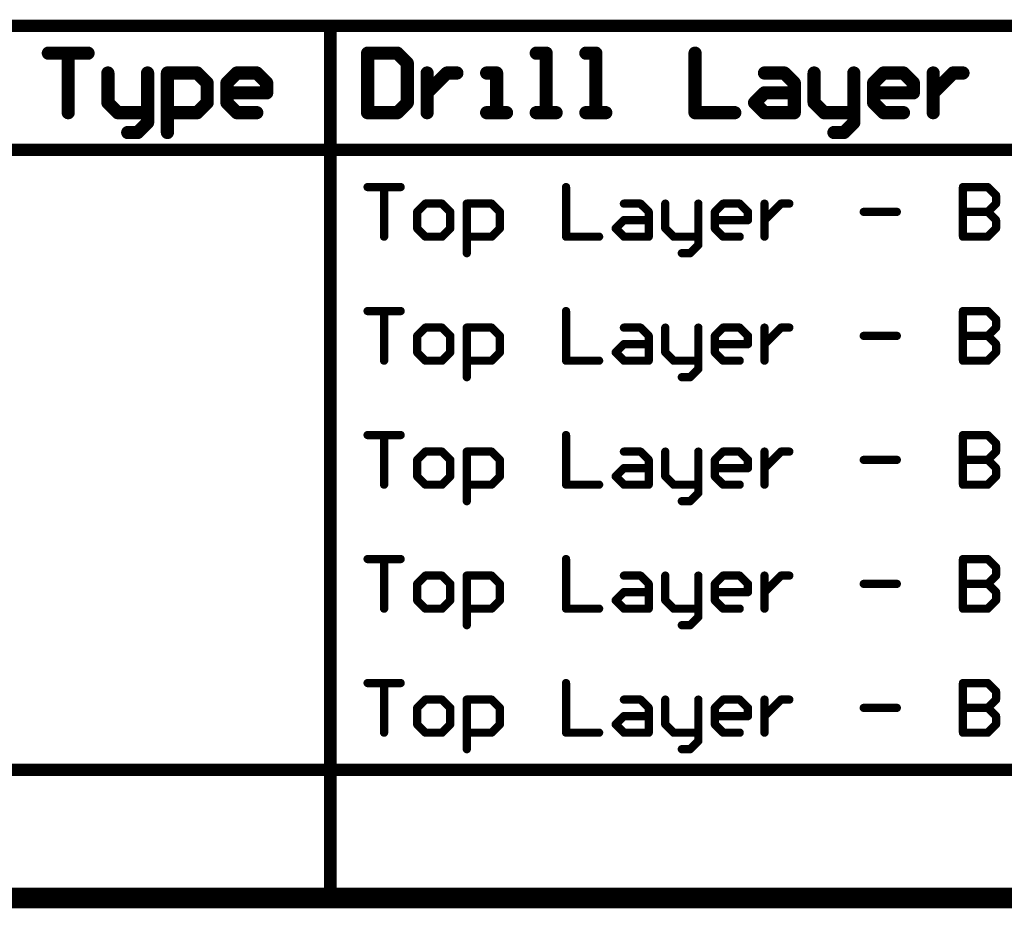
# Model space of a CAD drawing. Extents: x -1.5 to 9, y -3 to 5.
# Tile 23 of 256: x 1.9 to 3.1, y -3 to -1.9. Entities that reach past the tile are written whole.
import ezdxf

# ---------------------------------------------------------------- set-up
doc = ezdxf.new("R2010")
doc.units = 0
doc.layers.get('0').update_dxf_attribs({"linetype": 'CONTINUOUS'})
doc.layers.add('qfn16-30-34-a_drawing_1', color=1, linetype='CONTINUOUS')
doc.layers.add('qfn16-30-34-a_mechanical_19', color=1, linetype='CONTINUOUS')

# ---------------------------------------------------------------- blocks, each defined once
blk = doc.blocks.new('D55')
at = {"const_width": 0.005}
blk.add_lwpolyline([(-0.0025, 0, 1), (0.0025, 0, 1)], format="xyb", close=True, dxfattribs=at)
blk = doc.blocks.new('D67')
at = {"const_width": 0.0075}
blk.add_lwpolyline([(-0.00375, 0, 1), (0.00375, 0, 1)], format="xyb", close=True, dxfattribs=at)
blk = doc.blocks.new('D68')
at = {"const_width": 0.008}
blk.add_lwpolyline([(-0.004, 0, 1), (0.004, 0, 1)], format="xyb", close=True, dxfattribs=at)

msp = doc.modelspace()

# ---------------------------------------------------------------- linework, layer by layer
at = {"layer": 'qfn16-30-34-a_drawing_1', "color": 1}
for points, const_width in [([(-1.4925, -1.9425), (4.147178, -1.9425)], 0.015), ([(2.262178, -2.9925), (2.262178, -1.9425)], 0.015), ([(1.921263, -1.975523), (1.969248, -1.975523)], 0.016), ([(1.969248, -1.975523), (1.945255, -1.975523)], 0.016), ([(1.945255, -1.975523), (1.945255, -2.0475)], 0.016), ([(2.307178, -1.975523), (2.307178, -2.0475)], 0.016), ([(2.343166, -1.975523), (2.307178, -1.975523)], 0.016), ([(2.355162, -1.987519), (2.343166, -1.975523)], 0.016), ([(2.523108, -1.975523), (2.511112, -1.975523)], 0.016), ([(2.523108, -2.0475), (2.523108, -1.975523)], 0.016), ([(2.583088, -1.975523), (2.571092, -1.975523)], 0.016), ([(2.583088, -2.0475), (2.583088, -1.975523)], 0.016), ([(2.70305, -1.975523), (2.70305, -2.0475)], 0.016), ([(2.355162, -2.035504), (2.355162, -1.987519)], 0.016), ([(1.99324, -1.999515), (1.99324, -2.035504)], 0.016), ([(2.041224, -2.0475), (2.041224, -1.999515)], 0.016), ([(2.065217, -2.071492), (2.065217, -1.999515)], 0.016), ([(2.065217, -1.999515), (2.101205, -1.999515)], 0.016), ([(2.101205, -1.999515), (2.113201, -2.011512)], 0.016), ([(2.137193, -2.011512), (2.149189, -1.999515)], 0.016), ([(2.149189, -1.999515), (2.173182, -1.999515)], 0.016), ([(2.173182, -1.999515), (2.185178, -2.011512)], 0.016), ([(2.379155, -1.999515), (2.379155, -2.0475)], 0.016), ([(2.391151, -2.011512), (2.403147, -1.999515)], 0.016), ([(2.403147, -1.999515), (2.415143, -1.999515)], 0.016), ([(2.463127, -1.999515), (2.451131, -1.999515)], 0.016), ([(2.463127, -2.0475), (2.463127, -1.999515)], 0.016), ([(2.787023, -1.999515), (2.811015, -1.999515)], 0.016), ([(2.811015, -1.999515), (2.823011, -2.011512)], 0.016), ([(2.847003, -1.999515), (2.847003, -2.035504)], 0.016), ([(2.894988, -2.0475), (2.894988, -1.999515)], 0.016), ([(2.91898, -2.011512), (2.930976, -1.999515)], 0.016), ([(2.930976, -1.999515), (2.954968, -1.999515)], 0.016), ([(2.954968, -1.999515), (2.966964, -2.011512)], 0.016), ([(2.990956, -1.999515), (2.990956, -2.0475)], 0.016), ([(3.002953, -2.011512), (3.014949, -1.999515)], 0.016), ([(3.014949, -1.999515), (3.026945, -1.999515)], 0.016), ([(2.113201, -2.011512), (2.113201, -2.035504)], 0.016), ([(2.137193, -2.035504), (2.137193, -2.011512)], 0.016), ([(2.185178, -2.011512), (2.185178, -2.023508)], 0.016), ([(2.379155, -2.023508), (2.391151, -2.011512)], 0.016), ([(2.823011, -2.011512), (2.823011, -2.0475)], 0.016), ([(2.91898, -2.035504), (2.91898, -2.011512)], 0.016), ([(2.966964, -2.011512), (2.966964, -2.023508)], 0.016), ([(2.990956, -2.023508), (3.002953, -2.011512)], 0.016), ([(2.185178, -2.023508), (2.137193, -2.023508)], 0.016), ([(2.379155, -2.0475), (2.379155, -2.023508)], 0.016), ([(2.775026, -2.035504), (2.787023, -2.023508)], 0.016), ([(2.787023, -2.023508), (2.823011, -2.023508)], 0.016), ([(2.966964, -2.023508), (2.91898, -2.023508)], 0.016), ([(2.990956, -2.0475), (2.990956, -2.023508)], 0.016), ([(1.99324, -2.035504), (2.005236, -2.0475)], 0.016), ([(2.113201, -2.035504), (2.101205, -2.0475)], 0.016), ([(2.149189, -2.0475), (2.137193, -2.035504)], 0.016), ([(2.343166, -2.0475), (2.355162, -2.035504)], 0.016), ([(2.787023, -2.0475), (2.775026, -2.035504)], 0.016), ([(2.847003, -2.035504), (2.858999, -2.0475)], 0.016), ([(2.930976, -2.0475), (2.91898, -2.035504)], 0.016), ([(2.005236, -2.0475), (2.041224, -2.0475)], 0.016), ([(2.041224, -2.0475), (2.041224, -2.059496)], 0.016), ([(2.101205, -2.0475), (2.065217, -2.0475)], 0.016), ([(2.173182, -2.0475), (2.149189, -2.0475)], 0.016), ([(2.307178, -2.0475), (2.343166, -2.0475)], 0.016), ([(2.451131, -2.0475), (2.475123, -2.0475)], 0.016), ([(2.475123, -2.0475), (2.463127, -2.0475)], 0.016), ([(2.511112, -2.0475), (2.535104, -2.0475)], 0.016), ([(2.535104, -2.0475), (2.523108, -2.0475)], 0.016), ([(2.571092, -2.0475), (2.595085, -2.0475)], 0.016), ([(2.595085, -2.0475), (2.583088, -2.0475)], 0.016), ([(2.70305, -2.0475), (2.751034, -2.0475)], 0.016), ([(2.823011, -2.0475), (2.787023, -2.0475)], 0.016), ([(2.858999, -2.0475), (2.894988, -2.0475)], 0.016), ([(2.894988, -2.0475), (2.894988, -2.059496)], 0.016), ([(2.954968, -2.0475), (2.930976, -2.0475)], 0.016), ([(2.041224, -2.059496), (2.029228, -2.071492)], 0.016), ([(2.894988, -2.059496), (2.882992, -2.071492)], 0.016), ([(2.029228, -2.071492), (2.017232, -2.071492)], 0.016), ([(2.882992, -2.071492), (2.870995, -2.071492)], 0.016), ([(-1.4925, -2.0925), (4.147178, -2.0925)], 0.015), ([(2.307178, -2.137519), (2.347165, -2.137519)], 0.01), ([(2.347165, -2.137519), (2.327171, -2.137519)], 0.01), ([(2.327171, -2.137519), (2.327171, -2.1975)], 0.01), ([(2.5471, -2.137519), (2.5471, -2.1975)], 0.01), ([(3.026945, -2.137519), (3.026945, -2.1975)], 0.01), ([(3.056935, -2.137519), (3.026945, -2.137519)], 0.01), ([(3.066932, -2.147516), (3.056935, -2.137519)], 0.01), ([(3.066932, -2.157513), (3.066932, -2.147516)], 0.01), ([(2.377155, -2.157513), (2.367158, -2.16751)], 0.01), ([(2.397149, -2.157513), (2.377155, -2.157513)], 0.01), ([(2.407146, -2.16751), (2.397149, -2.157513)], 0.01), ([(2.427139, -2.217494), (2.427139, -2.157513)], 0.01), ([(2.427139, -2.157513), (2.457129, -2.157513)], 0.01), ([(2.457129, -2.157513), (2.467126, -2.16751)], 0.01), ([(2.617078, -2.157513), (2.637071, -2.157513)], 0.01), ([(2.637071, -2.157513), (2.647068, -2.16751)], 0.01), ([(2.667061, -2.157513), (2.667061, -2.187503)], 0.01), ([(2.707048, -2.1975), (2.707048, -2.157513)], 0.01), ([(2.727042, -2.16751), (2.737039, -2.157513)], 0.01), ([(2.737039, -2.157513), (2.757032, -2.157513)], 0.01), ([(2.757032, -2.157513), (2.767029, -2.16751)], 0.01), ([(2.787023, -2.157513), (2.787023, -2.1975)], 0.01), ([(2.797019, -2.16751), (2.807016, -2.157513)], 0.01), ([(2.807016, -2.157513), (2.817013, -2.157513)], 0.01), ([(3.056935, -2.16751), (3.066932, -2.157513)], 0.01), ([(2.367158, -2.16751), (2.367158, -2.187503)], 0.01), ([(2.407146, -2.187503), (2.407146, -2.16751)], 0.01), ([(2.467126, -2.16751), (2.467126, -2.187503)], 0.01), ([(2.647068, -2.16751), (2.647068, -2.1975)], 0.01), ([(2.727042, -2.187503), (2.727042, -2.16751)], 0.01), ([(2.767029, -2.16751), (2.767029, -2.177506)], 0.01), ([(2.787023, -2.177506), (2.797019, -2.16751)], 0.01), ([(2.906984, -2.16751), (2.946971, -2.16751)], 0.01), ([(3.056935, -2.16751), (3.026945, -2.16751)], 0.01), ([(3.026945, -2.16751), (3.056935, -2.16751)], 0.01), ([(3.066932, -2.177506), (3.056935, -2.16751)], 0.01), ([(2.607081, -2.187503), (2.617078, -2.177506)], 0.01), ([(2.617078, -2.177506), (2.647068, -2.177506)], 0.01), ([(2.767029, -2.177506), (2.727042, -2.177506)], 0.01), ([(2.787023, -2.1975), (2.787023, -2.177506)], 0.01), ([(3.066932, -2.187503), (3.066932, -2.177506)], 0.01), ([(2.367158, -2.187503), (2.377155, -2.1975)], 0.01), ([(2.397149, -2.1975), (2.407146, -2.187503)], 0.01), ([(2.467126, -2.187503), (2.457129, -2.1975)], 0.01), ([(2.617078, -2.1975), (2.607081, -2.187503)], 0.01), ([(2.667061, -2.187503), (2.677058, -2.1975)], 0.01), ([(2.737039, -2.1975), (2.727042, -2.187503)], 0.01), ([(3.056935, -2.1975), (3.066932, -2.187503)], 0.01), ([(2.377155, -2.1975), (2.397149, -2.1975)], 0.01), ([(2.457129, -2.1975), (2.427139, -2.1975)], 0.01), ([(2.5471, -2.1975), (2.587087, -2.1975)], 0.01), ([(2.647068, -2.1975), (2.617078, -2.1975)], 0.01), ([(2.677058, -2.1975), (2.707048, -2.1975)], 0.01), ([(2.707048, -2.1975), (2.707048, -2.207497)], 0.01), ([(2.757032, -2.1975), (2.737039, -2.1975)], 0.01), ([(3.026945, -2.1975), (3.056935, -2.1975)], 0.01), ([(2.697052, -2.217494), (2.687055, -2.217494)], 0.01), ([(2.707048, -2.207497), (2.697052, -2.217494)], 0.01), ([(2.307178, -2.287519), (2.347165, -2.287519)], 0.01), ([(2.347165, -2.287519), (2.327171, -2.287519)], 0.01), ([(2.327171, -2.287519), (2.327171, -2.3475)], 0.01), ([(2.5471, -2.287519), (2.5471, -2.3475)], 0.01), ([(3.026945, -2.287519), (3.026945, -2.3475)], 0.01), ([(3.056935, -2.287519), (3.026945, -2.287519)], 0.01), ([(3.066932, -2.297516), (3.056935, -2.287519)], 0.01), ([(3.066932, -2.307513), (3.066932, -2.297516)], 0.01), ([(2.377155, -2.307513), (2.367158, -2.31751)], 0.01), ([(2.397149, -2.307513), (2.377155, -2.307513)], 0.01), ([(2.407146, -2.31751), (2.397149, -2.307513)], 0.01), ([(2.427139, -2.367494), (2.427139, -2.307513)], 0.01), ([(2.427139, -2.307513), (2.457129, -2.307513)], 0.01), ([(2.457129, -2.307513), (2.467126, -2.31751)], 0.01), ([(2.617078, -2.307513), (2.637071, -2.307513)], 0.01), ([(2.637071, -2.307513), (2.647068, -2.31751)], 0.01), ([(2.667061, -2.307513), (2.667061, -2.337503)], 0.01), ([(2.707048, -2.3475), (2.707048, -2.307513)], 0.01), ([(2.727042, -2.31751), (2.737039, -2.307513)], 0.01), ([(2.737039, -2.307513), (2.757032, -2.307513)], 0.01), ([(2.757032, -2.307513), (2.767029, -2.31751)], 0.01), ([(2.787023, -2.307513), (2.787023, -2.3475)], 0.01), ([(2.797019, -2.31751), (2.807016, -2.307513)], 0.01), ([(2.807016, -2.307513), (2.817013, -2.307513)], 0.01), ([(3.056935, -2.31751), (3.066932, -2.307513)], 0.01), ([(2.367158, -2.31751), (2.367158, -2.337503)], 0.01), ([(2.407146, -2.337503), (2.407146, -2.31751)], 0.01), ([(2.467126, -2.31751), (2.467126, -2.337503)], 0.01), ([(2.647068, -2.31751), (2.647068, -2.3475)], 0.01), ([(2.727042, -2.337503), (2.727042, -2.31751)], 0.01), ([(2.767029, -2.31751), (2.767029, -2.327506)], 0.01), ([(2.787023, -2.327506), (2.797019, -2.31751)], 0.01), ([(2.906984, -2.31751), (2.946971, -2.31751)], 0.01), ([(3.056935, -2.31751), (3.026945, -2.31751)], 0.01), ([(3.026945, -2.31751), (3.056935, -2.31751)], 0.01), ([(3.066932, -2.327506), (3.056935, -2.31751)], 0.01), ([(2.367158, -2.337503), (2.377155, -2.3475)], 0.01), ([(2.397149, -2.3475), (2.407146, -2.337503)], 0.01), ([(2.467126, -2.337503), (2.457129, -2.3475)], 0.01), ([(2.607081, -2.337503), (2.617078, -2.327506)], 0.01), ([(2.617078, -2.3475), (2.607081, -2.337503)], 0.01), ([(2.617078, -2.327506), (2.647068, -2.327506)], 0.01), ([(2.667061, -2.337503), (2.677058, -2.3475)], 0.01), ([(2.767029, -2.327506), (2.727042, -2.327506)], 0.01), ([(2.737039, -2.3475), (2.727042, -2.337503)], 0.01), ([(2.787023, -2.3475), (2.787023, -2.327506)], 0.01), ([(3.056935, -2.3475), (3.066932, -2.337503)], 0.01), ([(3.066932, -2.337503), (3.066932, -2.327506)], 0.01), ([(2.377155, -2.3475), (2.397149, -2.3475)], 0.01), ([(2.457129, -2.3475), (2.427139, -2.3475)], 0.01), ([(2.5471, -2.3475), (2.587087, -2.3475)], 0.01), ([(2.647068, -2.3475), (2.617078, -2.3475)], 0.01), ([(2.677058, -2.3475), (2.707048, -2.3475)], 0.01), ([(2.707048, -2.3475), (2.707048, -2.357497)], 0.01), ([(2.757032, -2.3475), (2.737039, -2.3475)], 0.01), ([(3.026945, -2.3475), (3.056935, -2.3475)], 0.01), ([(2.707048, -2.357497), (2.697052, -2.367494)], 0.01), ([(2.697052, -2.367494), (2.687055, -2.367494)], 0.01), ([(2.307178, -2.437519), (2.347165, -2.437519)], 0.01), ([(2.347165, -2.437519), (2.327171, -2.437519)], 0.01), ([(2.327171, -2.437519), (2.327171, -2.4975)], 0.01), ([(2.5471, -2.437519), (2.5471, -2.4975)], 0.01), ([(3.026945, -2.437519), (3.026945, -2.4975)], 0.01), ([(3.056935, -2.437519), (3.026945, -2.437519)], 0.01), ([(3.066932, -2.447516), (3.056935, -2.437519)], 0.01), ([(3.066932, -2.457513), (3.066932, -2.447516)], 0.01), ([(2.377155, -2.457513), (2.367158, -2.46751)], 0.01), ([(2.367158, -2.46751), (2.367158, -2.487503)], 0.01), ([(2.397149, -2.457513), (2.377155, -2.457513)], 0.01), ([(2.407146, -2.46751), (2.397149, -2.457513)], 0.01), ([(2.407146, -2.487503), (2.407146, -2.46751)], 0.01), ([(2.427139, -2.517494), (2.427139, -2.457513)], 0.01), ([(2.427139, -2.457513), (2.457129, -2.457513)], 0.01), ([(2.457129, -2.457513), (2.467126, -2.46751)], 0.01), ([(2.467126, -2.46751), (2.467126, -2.487503)], 0.01), ([(2.617078, -2.457513), (2.637071, -2.457513)], 0.01), ([(2.637071, -2.457513), (2.647068, -2.46751)], 0.01), ([(2.647068, -2.46751), (2.647068, -2.4975)], 0.01), ([(2.667061, -2.457513), (2.667061, -2.487503)], 0.01), ([(2.707048, -2.4975), (2.707048, -2.457513)], 0.01), ([(2.727042, -2.46751), (2.737039, -2.457513)], 0.01), ([(2.727042, -2.487503), (2.727042, -2.46751)], 0.01), ([(2.737039, -2.457513), (2.757032, -2.457513)], 0.01), ([(2.757032, -2.457513), (2.767029, -2.46751)], 0.01), ([(2.767029, -2.46751), (2.767029, -2.477506)], 0.01), ([(2.787023, -2.457513), (2.787023, -2.4975)], 0.01), ([(2.787023, -2.477506), (2.797019, -2.46751)], 0.01), ([(2.797019, -2.46751), (2.807016, -2.457513)], 0.01), ([(2.807016, -2.457513), (2.817013, -2.457513)], 0.01), ([(2.906984, -2.46751), (2.946971, -2.46751)], 0.01), ([(3.056935, -2.46751), (3.026945, -2.46751)], 0.01), ([(3.026945, -2.46751), (3.056935, -2.46751)], 0.01), ([(3.056935, -2.46751), (3.066932, -2.457513)], 0.01), ([(3.066932, -2.477506), (3.056935, -2.46751)], 0.01), ([(2.607081, -2.487503), (2.617078, -2.477506)], 0.01), ([(2.617078, -2.477506), (2.647068, -2.477506)], 0.01), ([(2.767029, -2.477506), (2.727042, -2.477506)], 0.01), ([(2.787023, -2.4975), (2.787023, -2.477506)], 0.01), ([(3.066932, -2.487503), (3.066932, -2.477506)], 0.01), ([(2.367158, -2.487503), (2.377155, -2.4975)], 0.01), ([(2.397149, -2.4975), (2.407146, -2.487503)], 0.01), ([(2.467126, -2.487503), (2.457129, -2.4975)], 0.01), ([(2.617078, -2.4975), (2.607081, -2.487503)], 0.01), ([(2.667061, -2.487503), (2.677058, -2.4975)], 0.01), ([(2.737039, -2.4975), (2.727042, -2.487503)], 0.01), ([(3.056935, -2.4975), (3.066932, -2.487503)], 0.01), ([(2.377155, -2.4975), (2.397149, -2.4975)], 0.01), ([(2.457129, -2.4975), (2.427139, -2.4975)], 0.01), ([(2.5471, -2.4975), (2.587087, -2.4975)], 0.01), ([(2.647068, -2.4975), (2.617078, -2.4975)], 0.01), ([(2.677058, -2.4975), (2.707048, -2.4975)], 0.01), ([(2.707048, -2.4975), (2.707048, -2.507497)], 0.01), ([(2.757032, -2.4975), (2.737039, -2.4975)], 0.01), ([(3.026945, -2.4975), (3.056935, -2.4975)], 0.01), ([(2.707048, -2.507497), (2.697052, -2.517494)], 0.01), ([(2.697052, -2.517494), (2.687055, -2.517494)], 0.01), ([(2.307178, -2.587519), (2.347165, -2.587519)], 0.01), ([(2.347165, -2.587519), (2.327171, -2.587519)], 0.01), ([(2.327171, -2.587519), (2.327171, -2.6475)], 0.01), ([(2.5471, -2.587519), (2.5471, -2.6475)], 0.01), ([(3.026945, -2.587519), (3.026945, -2.6475)], 0.01), ([(3.056935, -2.587519), (3.026945, -2.587519)], 0.01), ([(3.066932, -2.597516), (3.056935, -2.587519)], 0.01), ([(3.066932, -2.607513), (3.066932, -2.597516)], 0.01), ([(2.377155, -2.607513), (2.367158, -2.61751)], 0.01), ([(2.397149, -2.607513), (2.377155, -2.607513)], 0.01), ([(2.407146, -2.61751), (2.397149, -2.607513)], 0.01), ([(2.427139, -2.667494), (2.427139, -2.607513)], 0.01), ([(2.427139, -2.607513), (2.457129, -2.607513)], 0.01), ([(2.457129, -2.607513), (2.467126, -2.61751)], 0.01), ([(2.617078, -2.607513), (2.637071, -2.607513)], 0.01), ([(2.637071, -2.607513), (2.647068, -2.61751)], 0.01), ([(2.667061, -2.607513), (2.667061, -2.637503)], 0.01), ([(2.707048, -2.6475), (2.707048, -2.607513)], 0.01), ([(2.727042, -2.61751), (2.737039, -2.607513)], 0.01), ([(2.737039, -2.607513), (2.757032, -2.607513)], 0.01), ([(2.757032, -2.607513), (2.767029, -2.61751)], 0.01), ([(2.787023, -2.607513), (2.787023, -2.6475)], 0.01), ([(2.797019, -2.61751), (2.807016, -2.607513)], 0.01), ([(2.807016, -2.607513), (2.817013, -2.607513)], 0.01), ([(3.056935, -2.61751), (3.066932, -2.607513)], 0.01), ([(2.367158, -2.61751), (2.367158, -2.637503)], 0.01), ([(2.407146, -2.637503), (2.407146, -2.61751)], 0.01), ([(2.467126, -2.61751), (2.467126, -2.637503)], 0.01), ([(2.647068, -2.61751), (2.647068, -2.6475)], 0.01), ([(2.727042, -2.637503), (2.727042, -2.61751)], 0.01), ([(2.767029, -2.61751), (2.767029, -2.627506)], 0.01), ([(2.787023, -2.627506), (2.797019, -2.61751)], 0.01), ([(2.906984, -2.61751), (2.946971, -2.61751)], 0.01), ([(3.056935, -2.61751), (3.026945, -2.61751)], 0.01), ([(3.026945, -2.61751), (3.056935, -2.61751)], 0.01), ([(3.066932, -2.627506), (3.056935, -2.61751)], 0.01), ([(2.607081, -2.637503), (2.617078, -2.627506)], 0.01), ([(2.617078, -2.627506), (2.647068, -2.627506)], 0.01), ([(2.767029, -2.627506), (2.727042, -2.627506)], 0.01), ([(2.787023, -2.6475), (2.787023, -2.627506)], 0.01), ([(3.066932, -2.637503), (3.066932, -2.627506)], 0.01), ([(2.367158, -2.637503), (2.377155, -2.6475)], 0.01), ([(2.377155, -2.6475), (2.397149, -2.6475)], 0.01), ([(2.397149, -2.6475), (2.407146, -2.637503)], 0.01), ([(2.457129, -2.6475), (2.427139, -2.6475)], 0.01), ([(2.467126, -2.637503), (2.457129, -2.6475)], 0.01), ([(2.5471, -2.6475), (2.587087, -2.6475)], 0.01), ([(2.617078, -2.6475), (2.607081, -2.637503)], 0.01), ([(2.647068, -2.6475), (2.617078, -2.6475)], 0.01), ([(2.667061, -2.637503), (2.677058, -2.6475)], 0.01), ([(2.677058, -2.6475), (2.707048, -2.6475)], 0.01), ([(2.707048, -2.6475), (2.707048, -2.657497)], 0.01), ([(2.737039, -2.6475), (2.727042, -2.637503)], 0.01), ([(2.757032, -2.6475), (2.737039, -2.6475)], 0.01), ([(3.026945, -2.6475), (3.056935, -2.6475)], 0.01), ([(3.056935, -2.6475), (3.066932, -2.637503)], 0.01), ([(2.707048, -2.657497), (2.697052, -2.667494)], 0.01), ([(2.697052, -2.667494), (2.687055, -2.667494)], 0.01), ([(2.307178, -2.737519), (2.347165, -2.737519)], 0.01), ([(2.347165, -2.737519), (2.327171, -2.737519)], 0.01), ([(2.327171, -2.737519), (2.327171, -2.7975)], 0.01), ([(2.5471, -2.737519), (2.5471, -2.7975)], 0.01), ([(3.026945, -2.737519), (3.026945, -2.7975)], 0.01), ([(3.056935, -2.737519), (3.026945, -2.737519)], 0.01), ([(3.066932, -2.747516), (3.056935, -2.737519)], 0.01), ([(3.066932, -2.757513), (3.066932, -2.747516)], 0.01), ([(2.377155, -2.757513), (2.367158, -2.76751)], 0.01), ([(2.397149, -2.757513), (2.377155, -2.757513)], 0.01), ([(2.407146, -2.76751), (2.397149, -2.757513)], 0.01), ([(2.427139, -2.817494), (2.427139, -2.757513)], 0.01), ([(2.427139, -2.757513), (2.457129, -2.757513)], 0.01), ([(2.457129, -2.757513), (2.467126, -2.76751)], 0.01), ([(2.617078, -2.757513), (2.637071, -2.757513)], 0.01), ([(2.637071, -2.757513), (2.647068, -2.76751)], 0.01), ([(2.667061, -2.757513), (2.667061, -2.787503)], 0.01), ([(2.707048, -2.7975), (2.707048, -2.757513)], 0.01), ([(2.727042, -2.76751), (2.737039, -2.757513)], 0.01), ([(2.737039, -2.757513), (2.757032, -2.757513)], 0.01), ([(2.757032, -2.757513), (2.767029, -2.76751)], 0.01), ([(2.787023, -2.757513), (2.787023, -2.7975)], 0.01), ([(2.797019, -2.76751), (2.807016, -2.757513)], 0.01), ([(2.807016, -2.757513), (2.817013, -2.757513)], 0.01), ([(3.056935, -2.76751), (3.066932, -2.757513)], 0.01), ([(2.367158, -2.76751), (2.367158, -2.787503)], 0.01), ([(2.407146, -2.787503), (2.407146, -2.76751)], 0.01), ([(2.467126, -2.76751), (2.467126, -2.787503)], 0.01), ([(2.607081, -2.787503), (2.617078, -2.777506)], 0.01), ([(2.617078, -2.777506), (2.647068, -2.777506)], 0.01), ([(2.647068, -2.76751), (2.647068, -2.7975)], 0.01), ([(2.727042, -2.787503), (2.727042, -2.76751)], 0.01), ([(2.767029, -2.777506), (2.727042, -2.777506)], 0.01), ([(2.767029, -2.76751), (2.767029, -2.777506)], 0.01), ([(2.787023, -2.777506), (2.797019, -2.76751)], 0.01), ([(2.787023, -2.7975), (2.787023, -2.777506)], 0.01), ([(2.906984, -2.76751), (2.946971, -2.76751)], 0.01), ([(3.056935, -2.76751), (3.026945, -2.76751)], 0.01), ([(3.026945, -2.76751), (3.056935, -2.76751)], 0.01), ([(3.066932, -2.777506), (3.056935, -2.76751)], 0.01), ([(3.066932, -2.787503), (3.066932, -2.777506)], 0.01), ([(2.367158, -2.787503), (2.377155, -2.7975)], 0.01), ([(2.397149, -2.7975), (2.407146, -2.787503)], 0.01), ([(2.467126, -2.787503), (2.457129, -2.7975)], 0.01), ([(2.617078, -2.7975), (2.607081, -2.787503)], 0.01), ([(2.667061, -2.787503), (2.677058, -2.7975)], 0.01), ([(2.737039, -2.7975), (2.727042, -2.787503)], 0.01), ([(3.056935, -2.7975), (3.066932, -2.787503)], 0.01), ([(2.377155, -2.7975), (2.397149, -2.7975)], 0.01), ([(2.457129, -2.7975), (2.427139, -2.7975)], 0.01), ([(2.5471, -2.7975), (2.587087, -2.7975)], 0.01), ([(2.647068, -2.7975), (2.617078, -2.7975)], 0.01), ([(2.677058, -2.7975), (2.707048, -2.7975)], 0.01), ([(2.707048, -2.7975), (2.707048, -2.807497)], 0.01), ([(2.757032, -2.7975), (2.737039, -2.7975)], 0.01), ([(3.026945, -2.7975), (3.056935, -2.7975)], 0.01), ([(2.707048, -2.807497), (2.697052, -2.817494)], 0.01), ([(2.697052, -2.817494), (2.687055, -2.817494)], 0.01), ([(-1.4925, -2.8425), (4.147178, -2.8425)], 0.015), ([(-1.4925, -2.9925), (4.147178, -2.9925)], 0.015)]:
    msp.add_lwpolyline(points, dxfattribs=dict(at, const_width=const_width))
at = {"layer": 'qfn16-30-34-a_mechanical_19', "color": 1, "const_width": 0.02}
msp.add_lwpolyline([(-1.5, -3), (3.9, -3)], dxfattribs=at)

# ---------------------------------------------------------------- block references
at = {"layer": 'qfn16-30-34-a_drawing_1'}
for name, p in [('D67', (2.262178, -1.9425)), ('D68', (1.921263, -1.975523)), ('D68', (1.945255, -1.975523)), ('D68', (1.969248, -1.975523)), ('D68', (2.307178, -1.975523)), ('D68', (2.307178, -1.975523)), ('D68', (2.343166, -1.975523)), ('D68', (2.511112, -1.975523)), ('D68', (2.523108, -1.975523)), ('D68', (2.571092, -1.975523)), ('D68', (2.583088, -1.975523)), ('D68', (2.70305, -1.975523)), ('D68', (2.355162, -1.987519)), ('D68', (1.99324, -1.999515)), ('D68', (2.041224, -1.999515)), ('D68', (2.065217, -1.999515)), ('D68', (2.101205, -1.999515)), ('D68', (2.149189, -1.999515)), ('D68', (2.173182, -1.999515)), ('D68', (2.379155, -1.999515)), ('D68', (2.403147, -1.999515)), ('D68', (2.415143, -1.999515)), ('D68', (2.451131, -1.999515)), ('D68', (2.463127, -1.999515)), ('D68', (2.787023, -1.999515)), ('D68', (2.811015, -1.999515)), ('D68', (2.847003, -1.999515)), ('D68', (2.894988, -1.999515)), ('D68', (2.930976, -1.999515)), ('D68', (2.954968, -1.999515)), ('D68', (2.990956, -1.999515)), ('D68', (3.014949, -1.999515)), ('D68', (3.026945, -1.999515)), ('D68', (2.113201, -2.011512)), ('D68', (2.137193, -2.011512)), ('D68', (2.185178, -2.011512)), ('D68', (2.391151, -2.011512)), ('D68', (2.823011, -2.011512)), ('D68', (2.91898, -2.011512)), ('D68', (2.966964, -2.011512)), ('D68', (3.002953, -2.011512)), ('D68', (2.137193, -2.023508)), ('D68', (2.185178, -2.023508)), ('D68', (2.379155, -2.023508)), ('D68', (2.787023, -2.023508)), ('D68', (2.823011, -2.023508)), ('D68', (2.91898, -2.023508)), ('D68', (2.966964, -2.023508)), ('D68', (2.990956, -2.023508)), ('D68', (1.99324, -2.035504)), ('D68', (2.113201, -2.035504)), ('D68', (2.137193, -2.035504)), ('D68', (2.355162, -2.035504)), ('D68', (2.775026, -2.035504)), ('D68', (2.847003, -2.035504)), ('D68', (2.91898, -2.035504)), ('D68', (1.945255, -2.0475)), ('D68', (2.005236, -2.0475)), ('D68', (2.041224, -2.0475)), ('D68', (2.041224, -2.0475)), ('D68', (2.065217, -2.0475)), ('D68', (2.101205, -2.0475)), ('D68', (2.149189, -2.0475)), ('D68', (2.173182, -2.0475)), ('D68', (2.307178, -2.0475)), ('D68', (2.343166, -2.0475)), ('D68', (2.379155, -2.0475)), ('D68', (2.451131, -2.0475)), ('D68', (2.463127, -2.0475)), ('D68', (2.475123, -2.0475)), ('D68', (2.511112, -2.0475)), ('D68', (2.523108, -2.0475)), ('D68', (2.535104, -2.0475)), ('D68', (2.571092, -2.0475)), ('D68', (2.583088, -2.0475)), ('D68', (2.595085, -2.0475)), ('D68', (2.70305, -2.0475)), ('D68', (2.751034, -2.0475)), ('D68', (2.787023, -2.0475)), ('D68', (2.823011, -2.0475)), ('D68', (2.858999, -2.0475)), ('D68', (2.894988, -2.0475)), ('D68', (2.894988, -2.0475)), ('D68', (2.930976, -2.0475)), ('D68', (2.954968, -2.0475)), ('D68', (2.990956, -2.0475)), ('D68', (2.041224, -2.059496)), ('D68', (2.894988, -2.059496)), ('D68', (2.017232, -2.071492)), ('D68', (2.029228, -2.071492)), ('D68', (2.065217, -2.071492)), ('D68', (2.870995, -2.071492)), ('D68', (2.882992, -2.071492)), ('D55', (2.307178, -2.137519)), ('D55', (2.327171, -2.137519)), ('D55', (2.347165, -2.137519)), ('D55', (2.5471, -2.137519)), ('D55', (3.026945, -2.137519)), ('D55', (3.026945, -2.137519)), ('D55', (3.056935, -2.137519)), ('D55', (3.066932, -2.147516)), ('D55', (2.377155, -2.157513)), ('D55', (2.397149, -2.157513)), ('D55', (2.427139, -2.157513)), ('D55', (2.457129, -2.157513)), ('D55', (2.617078, -2.157513)), ('D55', (2.637071, -2.157513)), ('D55', (2.667061, -2.157513)), ('D55', (2.707048, -2.157513)), ('D55', (2.737039, -2.157513)), ('D55', (2.757032, -2.157513)), ('D55', (2.787023, -2.157513)), ('D55', (2.807016, -2.157513)), ('D55', (2.817013, -2.157513)), ('D55', (3.066932, -2.157513)), ('D55', (2.367158, -2.16751)), ('D55', (2.407146, -2.16751)), ('D55', (2.467126, -2.16751)), ('D55', (2.647068, -2.16751)), ('D55', (2.727042, -2.16751)), ('D55', (2.767029, -2.16751)), ('D55', (2.797019, -2.16751)), ('D55', (2.906984, -2.16751)), ('D55', (2.946971, -2.16751)), ('D55', (3.026945, -2.16751)), ('D55', (3.056935, -2.16751)), ('D55', (3.056935, -2.16751)), ('D55', (2.617078, -2.177506)), ('D55', (2.647068, -2.177506)), ('D55', (2.727042, -2.177506)), ('D55', (2.767029, -2.177506)), ('D55', (2.787023, -2.177506)), ('D55', (3.066932, -2.177506)), ('D55', (2.367158, -2.187503)), ('D55', (2.407146, -2.187503)), ('D55', (2.467126, -2.187503)), ('D55', (2.607081, -2.187503)), ('D55', (2.667061, -2.187503)), ('D55', (2.727042, -2.187503)), ('D55', (3.066932, -2.187503)), ('D55', (2.327171, -2.1975)), ('D55', (2.377155, -2.1975)), ('D55', (2.377155, -2.1975)), ('D55', (2.397149, -2.1975)), ('D55', (2.427139, -2.1975)), ('D55', (2.457129, -2.1975)), ('D55', (2.5471, -2.1975)), ('D55', (2.587087, -2.1975)), ('D55', (2.617078, -2.1975)), ('D55', (2.647068, -2.1975)), ('D55', (2.677058, -2.1975)), ('D55', (2.707048, -2.1975)), ('D55', (2.707048, -2.1975)), ('D55', (2.737039, -2.1975)), ('D55', (2.757032, -2.1975)), ('D55', (2.787023, -2.1975)), ('D55', (3.026945, -2.1975)), ('D55', (3.056935, -2.1975)), ('D55', (2.427139, -2.217494)), ('D55', (2.687055, -2.217494)), ('D55', (2.697052, -2.217494)), ('D55', (2.707048, -2.207497)), ('D55', (2.307178, -2.287519)), ('D55', (2.327171, -2.287519)), ('D55', (2.347165, -2.287519)), ('D55', (2.5471, -2.287519)), ('D55', (3.026945, -2.287519)), ('D55', (3.026945, -2.287519)), ('D55', (3.056935, -2.287519)), ('D55', (3.066932, -2.297516)), ('D55', (2.377155, -2.307513)), ('D55', (2.397149, -2.307513)), ('D55', (2.427139, -2.307513)), ('D55', (2.457129, -2.307513)), ('D55', (2.617078, -2.307513)), ('D55', (2.637071, -2.307513)), ('D55', (2.667061, -2.307513)), ('D55', (2.707048, -2.307513)), ('D55', (2.737039, -2.307513)), ('D55', (2.757032, -2.307513)), ('D55', (2.787023, -2.307513)), ('D55', (2.807016, -2.307513)), ('D55', (2.817013, -2.307513)), ('D55', (3.066932, -2.307513)), ('D55', (2.367158, -2.31751)), ('D55', (2.407146, -2.31751)), ('D55', (2.467126, -2.31751)), ('D55', (2.647068, -2.31751)), ('D55', (2.727042, -2.31751)), ('D55', (2.767029, -2.31751)), ('D55', (2.797019, -2.31751)), ('D55', (2.906984, -2.31751)), ('D55', (2.946971, -2.31751)), ('D55', (3.026945, -2.31751)), ('D55', (3.056935, -2.31751)), ('D55', (3.056935, -2.31751)), ('D55', (2.367158, -2.337503)), ('D55', (2.407146, -2.337503)), ('D55', (2.467126, -2.337503)), ('D55', (2.607081, -2.337503)), ('D55', (2.617078, -2.327506)), ('D55', (2.647068, -2.327506)), ('D55', (2.667061, -2.337503)), ('D55', (2.727042, -2.327506)), ('D55', (2.727042, -2.337503)), ('D55', (2.767029, -2.327506)), ('D55', (2.787023, -2.327506)), ('D55', (3.066932, -2.327506)), ('D55', (3.066932, -2.337503)), ('D55', (2.327171, -2.3475)), ('D55', (2.377155, -2.3475)), ('D55', (2.377155, -2.3475)), ('D55', (2.397149, -2.3475)), ('D55', (2.427139, -2.3475)), ('D55', (2.457129, -2.3475)), ('D55', (2.5471, -2.3475)), ('D55', (2.587087, -2.3475)), ('D55', (2.617078, -2.3475)), ('D55', (2.647068, -2.3475)), ('D55', (2.677058, -2.3475)), ('D55', (2.707048, -2.3475)), ('D55', (2.707048, -2.3475)), ('D55', (2.737039, -2.3475)), ('D55', (2.757032, -2.3475)), ('D55', (2.787023, -2.3475)), ('D55', (3.026945, -2.3475)), ('D55', (3.056935, -2.3475)), ('D55', (2.707048, -2.357497)), ('D55', (2.427139, -2.367494)), ('D55', (2.687055, -2.367494)), ('D55', (2.697052, -2.367494)), ('D55', (2.307178, -2.437519)), ('D55', (2.327171, -2.437519)), ('D55', (2.347165, -2.437519)), ('D55', (2.5471, -2.437519)), ('D55', (3.026945, -2.437519)), ('D55', (3.026945, -2.437519)), ('D55', (3.056935, -2.437519)), ('D55', (3.066932, -2.447516)), ('D55', (2.367158, -2.46751)), ('D55', (2.377155, -2.457513)), ('D55', (2.397149, -2.457513)), ('D55', (2.407146, -2.46751)), ('D55', (2.427139, -2.457513)), ('D55', (2.457129, -2.457513)), ('D55', (2.467126, -2.46751)), ('D55', (2.617078, -2.457513)), ('D55', (2.637071, -2.457513)), ('D55', (2.647068, -2.46751)), ('D55', (2.667061, -2.457513)), ('D55', (2.707048, -2.457513)), ('D55', (2.727042, -2.46751)), ('D55', (2.737039, -2.457513)), ('D55', (2.757032, -2.457513)), ('D55', (2.767029, -2.46751)), ('D55', (2.787023, -2.457513)), ('D55', (2.797019, -2.46751)), ('D55', (2.807016, -2.457513)), ('D55', (2.817013, -2.457513)), ('D55', (2.906984, -2.46751)), ('D55', (2.946971, -2.46751)), ('D55', (3.026945, -2.46751)), ('D55', (3.056935, -2.46751)), ('D55', (3.056935, -2.46751)), ('D55', (3.066932, -2.457513)), ('D55', (2.617078, -2.477506)), ('D55', (2.647068, -2.477506)), ('D55', (2.727042, -2.477506)), ('D55', (2.767029, -2.477506)), ('D55', (2.787023, -2.477506)), ('D55', (3.066932, -2.477506)), ('D55', (2.367158, -2.487503)), ('D55', (2.407146, -2.487503)), ('D55', (2.467126, -2.487503)), ('D55', (2.607081, -2.487503)), ('D55', (2.667061, -2.487503)), ('D55', (2.727042, -2.487503)), ('D55', (3.066932, -2.487503)), ('D55', (2.327171, -2.4975)), ('D55', (2.377155, -2.4975)), ('D55', (2.377155, -2.4975)), ('D55', (2.397149, -2.4975)), ('D55', (2.427139, -2.4975)), ('D55', (2.457129, -2.4975)), ('D55', (2.5471, -2.4975)), ('D55', (2.587087, -2.4975)), ('D55', (2.617078, -2.4975)), ('D55', (2.647068, -2.4975)), ('D55', (2.677058, -2.4975)), ('D55', (2.707048, -2.4975)), ('D55', (2.707048, -2.4975)), ('D55', (2.737039, -2.4975)), ('D55', (2.757032, -2.4975)), ('D55', (2.787023, -2.4975)), ('D55', (3.026945, -2.4975)), ('D55', (3.056935, -2.4975)), ('D55', (2.707048, -2.507497)), ('D55', (2.427139, -2.517494)), ('D55', (2.687055, -2.517494)), ('D55', (2.697052, -2.517494)), ('D55', (2.307178, -2.587519)), ('D55', (2.327171, -2.587519)), ('D55', (2.347165, -2.587519)), ('D55', (2.5471, -2.587519)), ('D55', (3.026945, -2.587519)), ('D55', (3.026945, -2.587519)), ('D55', (3.056935, -2.587519)), ('D55', (3.066932, -2.597516)), ('D55', (2.377155, -2.607513)), ('D55', (2.397149, -2.607513)), ('D55', (2.427139, -2.607513)), ('D55', (2.457129, -2.607513)), ('D55', (2.617078, -2.607513)), ('D55', (2.637071, -2.607513)), ('D55', (2.667061, -2.607513)), ('D55', (2.707048, -2.607513)), ('D55', (2.737039, -2.607513)), ('D55', (2.757032, -2.607513)), ('D55', (2.787023, -2.607513)), ('D55', (2.807016, -2.607513)), ('D55', (2.817013, -2.607513)), ('D55', (3.066932, -2.607513)), ('D55', (2.367158, -2.61751)), ('D55', (2.407146, -2.61751)), ('D55', (2.467126, -2.61751)), ('D55', (2.647068, -2.61751)), ('D55', (2.727042, -2.61751)), ('D55', (2.767029, -2.61751)), ('D55', (2.797019, -2.61751)), ('D55', (2.906984, -2.61751)), ('D55', (2.946971, -2.61751)), ('D55', (3.026945, -2.61751)), ('D55', (3.056935, -2.61751)), ('D55', (3.056935, -2.61751)), ('D55', (2.617078, -2.627506)), ('D55', (2.647068, -2.627506)), ('D55', (2.727042, -2.627506)), ('D55', (2.767029, -2.627506)), ('D55', (2.787023, -2.627506)), ('D55', (3.066932, -2.627506)), ('D55', (2.327171, -2.6475)), ('D55', (2.367158, -2.637503)), ('D55', (2.377155, -2.6475)), ('D55', (2.377155, -2.6475)), ('D55', (2.397149, -2.6475)), ('D55', (2.407146, -2.637503)), ('D55', (2.427139, -2.6475)), ('D55', (2.457129, -2.6475)), ('D55', (2.467126, -2.637503)), ('D55', (2.5471, -2.6475)), ('D55', (2.587087, -2.6475)), ('D55', (2.607081, -2.637503)), ('D55', (2.617078, -2.6475)), ('D55', (2.647068, -2.6475)), ('D55', (2.667061, -2.637503)), ('D55', (2.677058, -2.6475)), ('D55', (2.707048, -2.6475)), ('D55', (2.707048, -2.6475)), ('D55', (2.727042, -2.637503)), ('D55', (2.737039, -2.6475)), ('D55', (2.757032, -2.6475)), ('D55', (2.787023, -2.6475)), ('D55', (3.026945, -2.6475)), ('D55', (3.056935, -2.6475)), ('D55', (3.066932, -2.637503)), ('D55', (2.707048, -2.657497)), ('D55', (2.427139, -2.667494)), ('D55', (2.687055, -2.667494)), ('D55', (2.697052, -2.667494)), ('D55', (2.307178, -2.737519)), ('D55', (2.327171, -2.737519)), ('D55', (2.347165, -2.737519)), ('D55', (2.5471, -2.737519)), ('D55', (3.026945, -2.737519)), ('D55', (3.026945, -2.737519)), ('D55', (3.056935, -2.737519)), ('D55', (3.066932, -2.747516)), ('D55', (2.377155, -2.757513)), ('D55', (2.397149, -2.757513)), ('D55', (2.427139, -2.757513)), ('D55', (2.457129, -2.757513)), ('D55', (2.617078, -2.757513)), ('D55', (2.637071, -2.757513)), ('D55', (2.667061, -2.757513)), ('D55', (2.707048, -2.757513)), ('D55', (2.737039, -2.757513)), ('D55', (2.757032, -2.757513)), ('D55', (2.787023, -2.757513)), ('D55', (2.807016, -2.757513)), ('D55', (2.817013, -2.757513)), ('D55', (3.066932, -2.757513)), ('D55', (2.367158, -2.76751)), ('D55', (2.407146, -2.76751)), ('D55', (2.467126, -2.76751)), ('D55', (2.617078, -2.777506)), ('D55', (2.647068, -2.76751)), ('D55', (2.647068, -2.777506)), ('D55', (2.727042, -2.76751)), ('D55', (2.727042, -2.777506)), ('D55', (2.767029, -2.76751)), ('D55', (2.767029, -2.777506)), ('D55', (2.787023, -2.777506)), ('D55', (2.797019, -2.76751)), ('D55', (2.906984, -2.76751)), ('D55', (2.946971, -2.76751)), ('D55', (3.026945, -2.76751)), ('D55', (3.056935, -2.76751)), ('D55', (3.056935, -2.76751)), ('D55', (3.066932, -2.777506)), ('D55', (2.367158, -2.787503)), ('D55', (2.407146, -2.787503)), ('D55', (2.467126, -2.787503)), ('D55', (2.607081, -2.787503)), ('D55', (2.667061, -2.787503)), ('D55', (2.727042, -2.787503)), ('D55', (3.066932, -2.787503)), ('D55', (2.327171, -2.7975)), ('D55', (2.377155, -2.7975)), ('D55', (2.377155, -2.7975)), ('D55', (2.397149, -2.7975)), ('D55', (2.427139, -2.7975)), ('D55', (2.457129, -2.7975)), ('D55', (2.5471, -2.7975)), ('D55', (2.587087, -2.7975)), ('D55', (2.617078, -2.7975)), ('D55', (2.647068, -2.7975)), ('D55', (2.677058, -2.7975)), ('D55', (2.707048, -2.7975)), ('D55', (2.707048, -2.7975)), ('D55', (2.737039, -2.7975)), ('D55', (2.757032, -2.7975)), ('D55', (2.787023, -2.7975)), ('D55', (3.026945, -2.7975)), ('D55', (3.056935, -2.7975)), ('D55', (2.707048, -2.807497)), ('D55', (2.427139, -2.817494)), ('D55', (2.687055, -2.817494)), ('D55', (2.697052, -2.817494)), ('D67', (2.262178, -2.9925))]:
    msp.add_blockref(name, p, dxfattribs=at)

doc.saveas('drawing.dxf')
